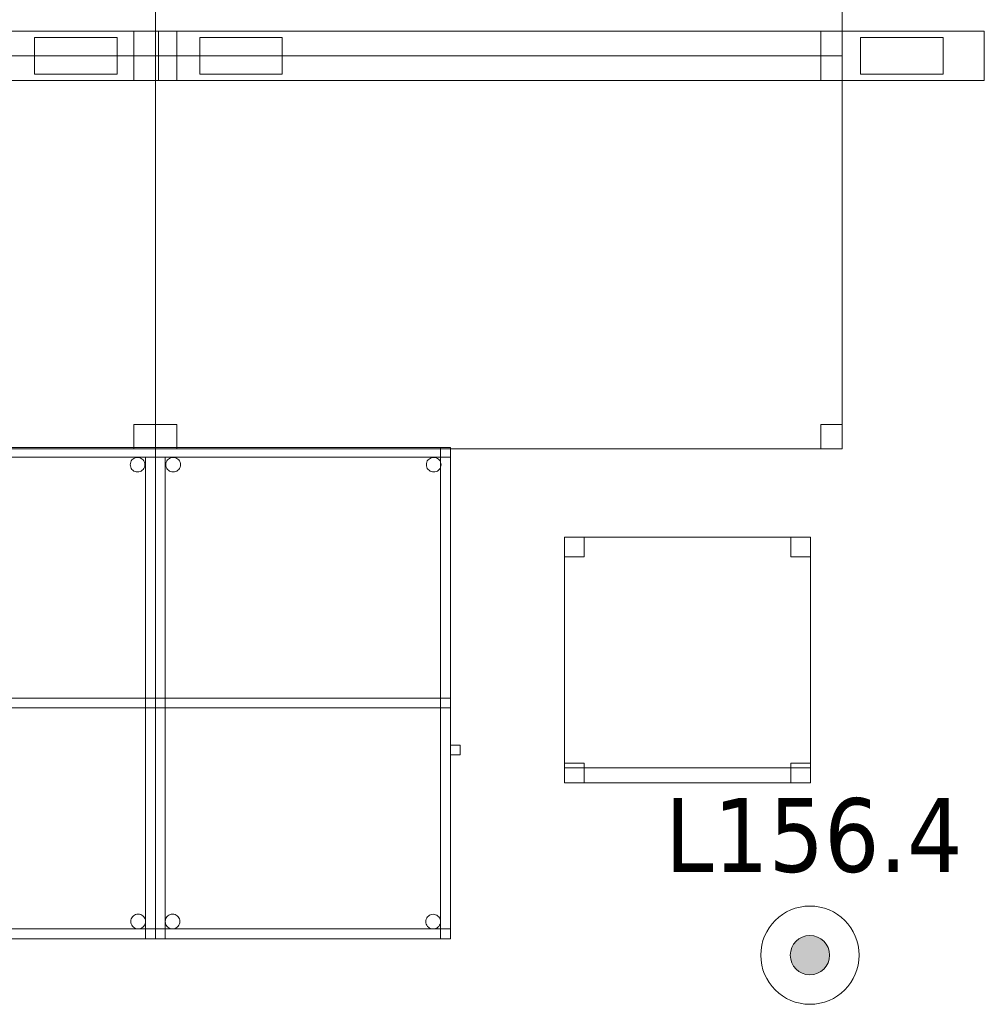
# Model space of a CAD drawing. Header units: metres. Extents: x 391.1 to 427.5, y 12.7 to 28.4.
# Tile 148 of 151: x 423.5 to 425.4, y 23.5 to 25.5. Entities that reach past the tile are written whole.
import ezdxf

# ---------------------------------------------------------------- set-up
doc = ezdxf.new("R2010")
doc.units = ezdxf.units.M
for name, color, linetype, lineweight in [('02_MOBILIARIO', 7, 'Continuous', 18), ('A-DETL-____-MBND', 7, 'Continuous', 18), ('A-DETL-GENF-OTLN', 7, 'Continuous', 18), ('E-LITE-EQPM-IDEN', 7, 'Continuous', 30)]:
    doc.layers.add(name, color=color, linetype=linetype, lineweight=lineweight)
doc.styles.add('Tahoma_4', font='tahoma.ttf', dxfattribs={"height": 0.15})

# ---------------------------------------------------------------- blocks, each defined once
blk = doc.blocks.new('Family - Taula 100X60_P1-154776-04_ENLLUMENAT_P1')
at = {"layer": 'A-DETL-____-MBND', "color": 253, "true_color": 0xaaaaaa}
for p, q in [((0.6, 1), (0, 1)), ((0, 1), (0.6, 1)), ((0, 1), (0, 0)), ((0, 0), (0, 1)), ((0.6, 1), (0, 1)), ((0, 1), (0.6, 1)), ((0, 1), (0, 0)), ((0, 0), (0, 1)), ((0, 1), (0.58, 1)), ((0, 0), (0, 1)), ((0.58, 1), (0, 1)), ((0, 1), (0, 0)), ((0, 0.98), (0, 1)), ((0, 1), (0, 0.98)), ((0, 1), (0.6, 1)), ((0.6, 1), (0, 1)), ((0.58, 1), (0.58, 0)), ((0.58, 0), (0.58, 1)), ((0.6, 0), (0.6, 1)), ((0.6, 1), (0.6, 0)), ((0.6, 0), (0.6, 1)), ((0.6, 1), (0.6, 0)), ((0.6, 1), (0.6, 0.98)), ((0.6, 1), (0.6, 0.98)), ((0.6, 0.98), (0, 0.98)), ((0, 0.98), (0.6, 0.98)), ((0, 0.98), (0.02, 0.98)), ((0.02, 0.98), (0, 0.98)), ((0, 0), (0, 0.98)), ((0, 0.98), (0, 0)), ((0.02, 0.98), (0.02, 0)), ((0.02, 0), (0.02, 0.98)), ((0.0212, 0.965), (0.0215, 0.9676)), ((0.0215, 0.9676), (0.0212, 0.965)), ((0.0215, 0.9624), (0.0212, 0.965)), ((0.0212, 0.965), (0.0215, 0.9624)), ((0.0215, 0.9676), (0.0221, 0.9701)), ((0.0221, 0.9701), (0.0215, 0.9676)), ((0.0221, 0.9599), (0.0215, 0.9624)), ((0.0215, 0.9624), (0.0221, 0.9599)), ((0.0221, 0.9701), (0.0232, 0.9725)), ((0.0232, 0.9725), (0.0221, 0.9701)), ((0.0232, 0.9725), (0.0247, 0.9746)), ((0.0247, 0.9746), (0.0232, 0.9725)), ((0.0247, 0.9746), (0.0266, 0.9764)), ((0.0266, 0.9764), (0.0247, 0.9746)), ((0.0266, 0.9764), (0.0287, 0.9779)), ((0.0287, 0.9779), (0.0266, 0.9764)), ((0.0287, 0.9779), (0.0311, 0.979)), ((0.0311, 0.979), (0.0287, 0.9779)), ((0.0311, 0.979), (0.0336, 0.9797)), ((0.0336, 0.9797), (0.0311, 0.979)), ((0.0336, 0.9797), (0.0362, 0.9799)), ((0.0362, 0.9799), (0.0336, 0.9797)), ((0.0362, 0.9799), (0.0388, 0.9797)), ((0.0388, 0.9797), (0.0362, 0.9799)), ((0.0388, 0.9797), (0.0413, 0.979)), ((0.0413, 0.979), (0.0388, 0.9797)), ((0.0413, 0.979), (0.0436, 0.9779)), ((0.0436, 0.9779), (0.0413, 0.979)), ((0.0436, 0.9779), (0.0458, 0.9764)), ((0.0458, 0.9764), (0.0436, 0.9779)), ((0.0458, 0.9764), (0.0476, 0.9746)), ((0.0476, 0.9746), (0.0458, 0.9764)), ((0.0476, 0.9746), (0.0491, 0.9725)), ((0.0491, 0.9725), (0.0476, 0.9746)), ((0.0491, 0.9725), (0.0502, 0.9701)), ((0.0502, 0.9701), (0.0491, 0.9725)), ((0.0502, 0.9701), (0.0509, 0.9676)), ((0.0509, 0.9676), (0.0502, 0.9701)), ((0.0509, 0.9624), (0.0502, 0.9599)), ((0.0502, 0.9599), (0.0509, 0.9624)), ((0.0509, 0.9676), (0.0511, 0.965)), ((0.0511, 0.965), (0.0509, 0.9676)), ((0.0511, 0.965), (0.0509, 0.9624)), ((0.0509, 0.9624), (0.0511, 0.965)), ((0.5512, 0.965), (0.5515, 0.9676)), ((0.5515, 0.9676), (0.5512, 0.965)), ((0.5515, 0.9624), (0.5512, 0.965)), ((0.5512, 0.965), (0.5515, 0.9624)), ((0.5515, 0.9676), (0.5521, 0.9701)), ((0.5521, 0.9701), (0.5515, 0.9676)), ((0.5521, 0.9599), (0.5515, 0.9624)), ((0.5515, 0.9624), (0.5521, 0.9599)), ((0.5521, 0.9701), (0.5532, 0.9725)), ((0.5532, 0.9725), (0.5521, 0.9701)), ((0.5532, 0.9725), (0.5547, 0.9746)), ((0.5547, 0.9746), (0.5532, 0.9725)), ((0.5547, 0.9746), (0.5566, 0.9764)), ((0.5566, 0.9764), (0.5547, 0.9746)), ((0.5566, 0.9764), (0.5587, 0.9779)), ((0.5587, 0.9779), (0.5566, 0.9764)), ((0.5587, 0.9779), (0.5611, 0.979)), ((0.5611, 0.979), (0.5587, 0.9779)), ((0.5611, 0.979), (0.5636, 0.9797)), ((0.5636, 0.9797), (0.5611, 0.979)), ((0.5636, 0.9797), (0.5662, 0.9799)), ((0.5662, 0.9799), (0.5636, 0.9797)), ((0.5662, 0.9799), (0.5688, 0.9797)), ((0.5688, 0.9797), (0.5662, 0.9799)), ((0.5688, 0.9797), (0.5713, 0.979)), ((0.5713, 0.979), (0.5688, 0.9797)), ((0.5713, 0.979), (0.5736, 0.9779)), ((0.5736, 0.9779), (0.5713, 0.979)), ((0.5736, 0.9779), (0.5758, 0.9764)), ((0.5758, 0.9764), (0.5736, 0.9779)), ((0.5758, 0.9764), (0.5776, 0.9746)), ((0.5776, 0.9746), (0.5758, 0.9764)), ((0.5776, 0.9746), (0.5791, 0.9725)), ((0.5791, 0.9725), (0.5776, 0.9746)), ((0.5791, 0.9725), (0.5802, 0.9701)), ((0.5802, 0.9701), (0.5791, 0.9725)), ((0.5802, 0.9701), (0.5809, 0.9676)), ((0.5809, 0.9676), (0.5802, 0.9701)), ((0.5809, 0.9624), (0.5802, 0.9599)), ((0.5802, 0.9599), (0.5809, 0.9624)), ((0.5809, 0.9676), (0.5811, 0.965)), ((0.5811, 0.965), (0.5809, 0.9676)), ((0.5811, 0.965), (0.5809, 0.9624)), ((0.5809, 0.9624), (0.5811, 0.965)), ((0.0232, 0.9575), (0.0221, 0.9599)), ((0.0221, 0.9599), (0.0232, 0.9575)), ((0.0247, 0.9554), (0.0232, 0.9575)), ((0.0232, 0.9575), (0.0247, 0.9554)), ((0.0266, 0.9536), (0.0247, 0.9554)), ((0.0247, 0.9554), (0.0266, 0.9536)), ((0.0287, 0.9521), (0.0266, 0.9536)), ((0.0266, 0.9536), (0.0287, 0.9521)), ((0.0311, 0.951), (0.0287, 0.9521)), ((0.0287, 0.9521), (0.0311, 0.951)), ((0.0336, 0.9503), (0.0311, 0.951)), ((0.0311, 0.951), (0.0336, 0.9503)), ((0.0362, 0.9501), (0.0336, 0.9503)), ((0.0336, 0.9503), (0.0362, 0.9501)), ((0.0388, 0.9503), (0.0362, 0.9501)), ((0.0362, 0.9501), (0.0388, 0.9503)), ((0.0413, 0.951), (0.0388, 0.9503)), ((0.0388, 0.9503), (0.0413, 0.951)), ((0.0436, 0.9521), (0.0413, 0.951)), ((0.0413, 0.951), (0.0436, 0.9521)), ((0.0458, 0.9536), (0.0436, 0.9521)), ((0.0436, 0.9521), (0.0458, 0.9536)), ((0.0476, 0.9554), (0.0458, 0.9536)), ((0.0458, 0.9536), (0.0476, 0.9554)), ((0.0491, 0.9575), (0.0476, 0.9554)), ((0.0476, 0.9554), (0.0491, 0.9575)), ((0.0502, 0.9599), (0.0491, 0.9575)), ((0.0491, 0.9575), (0.0502, 0.9599)), ((0.5532, 0.9575), (0.5521, 0.9599)), ((0.5521, 0.9599), (0.5532, 0.9575)), ((0.5547, 0.9554), (0.5532, 0.9575)), ((0.5532, 0.9575), (0.5547, 0.9554)), ((0.5566, 0.9536), (0.5547, 0.9554)), ((0.5547, 0.9554), (0.5566, 0.9536)), ((0.5587, 0.9521), (0.5566, 0.9536)), ((0.5566, 0.9536), (0.5587, 0.9521)), ((0.5611, 0.951), (0.5587, 0.9521)), ((0.5587, 0.9521), (0.5611, 0.951)), ((0.5636, 0.9503), (0.5611, 0.951)), ((0.5611, 0.951), (0.5636, 0.9503)), ((0.5662, 0.9501), (0.5636, 0.9503)), ((0.5636, 0.9503), (0.5662, 0.9501)), ((0.5688, 0.9503), (0.5662, 0.9501)), ((0.5662, 0.9501), (0.5688, 0.9503)), ((0.5713, 0.951), (0.5688, 0.9503)), ((0.5688, 0.9503), (0.5713, 0.951)), ((0.5736, 0.9521), (0.5713, 0.951)), ((0.5713, 0.951), (0.5736, 0.9521)), ((0.5758, 0.9536), (0.5736, 0.9521)), ((0.5736, 0.9521), (0.5758, 0.9536)), ((0.5776, 0.9554), (0.5758, 0.9536)), ((0.5758, 0.9536), (0.5776, 0.9554)), ((0.5791, 0.9575), (0.5776, 0.9554)), ((0.5776, 0.9554), (0.5791, 0.9575)), ((0.5802, 0.9599), (0.5791, 0.9575)), ((0.5791, 0.9575), (0.5802, 0.9599)), ((0, 0.47), (0, 0.49)), ((0, 0.49), (0, 0.47)), ((0, 0.49), (0.6, 0.49)), ((0.6, 0.49), (0, 0.49)), ((0, 0.47), (0, 0.49)), ((0, 0.49), (0, 0.47)), ((0, 0.49), (0.58, 0.49)), ((0.58, 0.49), (0, 0.49)), ((0.58, 0.49), (0.6, 0.49)), ((0.6, 0.49), (0.58, 0.49)), ((0.58, 0), (0.58, 0.49)), ((0.58, 0.49), (0.58, 0)), ((0.58, 0.49), (0.58, 0.47)), ((0.58, 0.49), (0.58, 0.47)), ((0.6, 0.49), (0.6, 0)), ((0.6, 0), (0.6, 0.49)), ((0.6, 0.49), (0.6, 0.47)), ((0.6, 0.49), (0.6, 0.47)), ((0.6, 0.47), (0, 0.47)), ((0, 0.47), (0.6, 0.47)), ((0.58, 0.47), (0, 0.47)), ((0, 0.47), (0.58, 0.47)), ((0.6, 0.3744), (0.6, 0.3944)), ((0.6, 0.3944), (0.62, 0.3944)), ((0.62, 0.3944), (0.6, 0.3944)), ((0.6, 0.3944), (0.6, 0.3744)), ((0.62, 0.3944), (0.62, 0.3744)), ((0.62, 0.3744), (0.62, 0.3944)), ((0.62, 0.3744), (0.6, 0.3744)), ((0.6, 0.3744), (0.62, 0.3744)), ((0.0203, 0.0379), (0.0209, 0.0404)), ((0.0209, 0.0404), (0.0203, 0.0379)), ((0.0209, 0.0404), (0.022, 0.0428)), ((0.022, 0.0428), (0.0209, 0.0404)), ((0.022, 0.0428), (0.0235, 0.0449)), ((0.0235, 0.0449), (0.022, 0.0428)), ((0.0235, 0.0449), (0.0254, 0.0467)), ((0.0254, 0.0467), (0.0235, 0.0449)), ((0.0254, 0.0467), (0.0275, 0.0482)), ((0.0275, 0.0482), (0.0254, 0.0467)), ((0.0275, 0.0482), (0.0299, 0.0493)), ((0.0299, 0.0493), (0.0275, 0.0482)), ((0.0299, 0.0493), (0.0324, 0.05)), ((0.0324, 0.05), (0.0299, 0.0493)), ((0.0324, 0.05), (0.035, 0.0502)), ((0.035, 0.0502), (0.0324, 0.05)), ((0.035, 0.0502), (0.0376, 0.05)), ((0.0376, 0.05), (0.035, 0.0502)), ((0.0376, 0.05), (0.0401, 0.0493)), ((0.0401, 0.0493), (0.0376, 0.05)), ((0.0401, 0.0493), (0.0424, 0.0482)), ((0.0424, 0.0482), (0.0401, 0.0493)), ((0.0424, 0.0482), (0.0446, 0.0467)), ((0.0446, 0.0467), (0.0424, 0.0482)), ((0.0446, 0.0467), (0.0464, 0.0449)), ((0.0464, 0.0449), (0.0446, 0.0467)), ((0.0464, 0.0449), (0.0479, 0.0428)), ((0.0479, 0.0428), (0.0464, 0.0449)), ((0.0479, 0.0428), (0.049, 0.0404)), ((0.049, 0.0404), (0.0479, 0.0428)), ((0.049, 0.0404), (0.0497, 0.0379)), ((0.0497, 0.0379), (0.049, 0.0404)), ((0.551, 0.0401), (0.5521, 0.0424)), ((0.5521, 0.0424), (0.551, 0.0401)), ((0.5521, 0.0424), (0.5536, 0.0446)), ((0.5536, 0.0446), (0.5521, 0.0424)), ((0.5536, 0.0446), (0.5554, 0.0464)), ((0.5554, 0.0464), (0.5536, 0.0446)), ((0.5554, 0.0464), (0.5575, 0.0479)), ((0.5575, 0.0479), (0.5554, 0.0464)), ((0.5575, 0.0479), (0.5599, 0.049)), ((0.5599, 0.049), (0.5575, 0.0479)), ((0.5599, 0.049), (0.5624, 0.0497)), ((0.5624, 0.0497), (0.5599, 0.049)), ((0.5624, 0.0497), (0.565, 0.0499)), ((0.565, 0.0499), (0.5624, 0.0497)), ((0.565, 0.0499), (0.5676, 0.0497)), ((0.5676, 0.0497), (0.565, 0.0499)), ((0.5676, 0.0497), (0.5701, 0.049)), ((0.5701, 0.049), (0.5676, 0.0497)), ((0.5701, 0.049), (0.5725, 0.0479)), ((0.5725, 0.0479), (0.5701, 0.049)), ((0.5725, 0.0479), (0.5746, 0.0464)), ((0.5746, 0.0464), (0.5725, 0.0479)), ((0.5746, 0.0464), (0.5764, 0.0446)), ((0.5764, 0.0446), (0.5746, 0.0464)), ((0.5764, 0.0446), (0.5779, 0.0424)), ((0.5779, 0.0424), (0.5764, 0.0446)), ((0.5779, 0.0424), (0.579, 0.0401)), ((0.579, 0.0401), (0.5779, 0.0424)), ((0.02, 0.0353), (0.0203, 0.0379)), ((0.0203, 0.0379), (0.02, 0.0353)), ((0.0203, 0.0327), (0.02, 0.0353)), ((0.02, 0.0353), (0.0203, 0.0327)), ((0.0209, 0.0302), (0.0203, 0.0327)), ((0.0203, 0.0327), (0.0209, 0.0302)), ((0.022, 0.0278), (0.0209, 0.0302)), ((0.0209, 0.0302), (0.022, 0.0278)), ((0.0235, 0.0257), (0.022, 0.0278)), ((0.022, 0.0278), (0.0235, 0.0257)), ((0.0254, 0.0238), (0.0235, 0.0257)), ((0.0235, 0.0257), (0.0254, 0.0238)), ((0.0275, 0.0224), (0.0254, 0.0238)), ((0.0254, 0.0238), (0.0275, 0.0224)), ((0.0299, 0.0213), (0.0275, 0.0224)), ((0.0275, 0.0224), (0.0299, 0.0213)), ((0.0324, 0.0206), (0.0299, 0.0213)), ((0.0299, 0.0213), (0.0324, 0.0206)), ((0.035, 0.0204), (0.0324, 0.0206)), ((0.0324, 0.0206), (0.035, 0.0204)), ((0.0376, 0.0206), (0.035, 0.0204)), ((0.035, 0.0204), (0.0376, 0.0206)), ((0.0401, 0.0213), (0.0376, 0.0206)), ((0.0376, 0.0206), (0.0401, 0.0213)), ((0.0424, 0.0224), (0.0401, 0.0213)), ((0.0401, 0.0213), (0.0424, 0.0224)), ((0.0446, 0.0238), (0.0424, 0.0224)), ((0.0424, 0.0224), (0.0446, 0.0238)), ((0.0464, 0.0257), (0.0446, 0.0238)), ((0.0446, 0.0238), (0.0464, 0.0257)), ((0.0479, 0.0278), (0.0464, 0.0257)), ((0.0464, 0.0257), (0.0479, 0.0278)), ((0.049, 0.0302), (0.0479, 0.0278)), ((0.0479, 0.0278), (0.049, 0.0302)), ((0.0497, 0.0327), (0.049, 0.0302)), ((0.049, 0.0302), (0.0497, 0.0327)), ((0.0497, 0.0379), (0.0499, 0.0353)), ((0.0499, 0.0353), (0.0497, 0.0379)), ((0.0499, 0.0353), (0.0497, 0.0327)), ((0.0497, 0.0327), (0.0499, 0.0353)), ((0.5501, 0.035), (0.5503, 0.0375)), ((0.5503, 0.0375), (0.5501, 0.035)), ((0.5503, 0.0324), (0.5501, 0.035)), ((0.5501, 0.035), (0.5503, 0.0324)), ((0.5503, 0.0375), (0.551, 0.0401)), ((0.551, 0.0401), (0.5503, 0.0375)), ((0.551, 0.0298), (0.5503, 0.0324)), ((0.5503, 0.0324), (0.551, 0.0298)), ((0.5521, 0.0275), (0.551, 0.0298)), ((0.551, 0.0298), (0.5521, 0.0275)), ((0.5536, 0.0254), (0.5521, 0.0275)), ((0.5521, 0.0275), (0.5536, 0.0254)), ((0.5554, 0.0235), (0.5536, 0.0254)), ((0.5536, 0.0254), (0.5554, 0.0235)), ((0.5575, 0.022), (0.5554, 0.0235)), ((0.5554, 0.0235), (0.5575, 0.022)), ((0.5599, 0.0209), (0.5575, 0.022)), ((0.5575, 0.022), (0.5599, 0.0209)), ((0.5624, 0.0202), (0.5599, 0.0209)), ((0.5599, 0.0209), (0.5624, 0.0202)), ((0.565, 0.02), (0.5624, 0.0202)), ((0.5624, 0.0202), (0.565, 0.02)), ((0.5676, 0.0202), (0.565, 0.02)), ((0.565, 0.02), (0.5676, 0.0202)), ((0.5701, 0.0209), (0.5676, 0.0202)), ((0.5676, 0.0202), (0.5701, 0.0209)), ((0.5725, 0.022), (0.5701, 0.0209)), ((0.5701, 0.0209), (0.5725, 0.022)), ((0.5746, 0.0235), (0.5725, 0.022)), ((0.5725, 0.022), (0.5746, 0.0235)), ((0.5764, 0.0254), (0.5746, 0.0235)), ((0.5746, 0.0235), (0.5764, 0.0254)), ((0.5779, 0.0275), (0.5764, 0.0254)), ((0.5764, 0.0254), (0.5779, 0.0275)), ((0.579, 0.0298), (0.5779, 0.0275)), ((0.5779, 0.0275), (0.579, 0.0298)), ((0.579, 0.0401), (0.5797, 0.0375)), ((0.5797, 0.0375), (0.579, 0.0401)), ((0.5797, 0.0324), (0.579, 0.0298)), ((0.579, 0.0298), (0.5797, 0.0324)), ((0.5797, 0.0375), (0.5799, 0.035)), ((0.5799, 0.035), (0.5797, 0.0375)), ((0.5799, 0.035), (0.5797, 0.0324)), ((0.5797, 0.0324), (0.5799, 0.035)), ((0, 0), (0, 0.02)), ((0, 0.02), (0, 0)), ((0, 0.02), (0.6, 0.02)), ((0.6, 0.02), (0, 0.02)), ((0, 0), (0.6, 0)), ((0.6, 0), (0, 0)), ((0.6, 0), (0, 0)), ((0, 0), (0.6, 0)), ((0, 0), (0.6, 0)), ((0.6, 0), (0, 0)), ((0.58, 0), (0, 0)), ((0, 0), (0.58, 0)), ((0.02, 0), (0, 0)), ((0.02, 0), (0, 0)), ((0.6, 0), (0.58, 0)), ((0.6, 0), (0.58, 0)), ((0.6, 0.02), (0.6, 0)), ((0.6, 0.02), (0.6, 0))]:
    blk.add_line(p, q, dxfattribs=at)
blk = doc.blocks.new('Family - Cadira d_Oficina_P1-154817-04_ENLLUMENAT_P1')
at = {"layer": 'A-DETL-____-MBND', "color": 253, "true_color": 0xaaaaaa}
for p, q in [((0, 0.5), (0.5, 0.5)), ((0, 0), (0, 0.5)), ((0.5, 0.5), (0, 0.5)), ((0, 0.5), (0, 0)), ((0, 0.46), (0, 0.5)), ((0, 0.5), (0.04, 0.5)), ((0.04, 0.5), (0, 0.5)), ((0, 0.5), (0, 0.46)), ((0.04, 0.5), (0.04, 0.46)), ((0.04, 0.46), (0.04, 0.5)), ((0.46, 0.46), (0.46, 0.5)), ((0.46, 0.5), (0.5, 0.5)), ((0.5, 0.5), (0.46, 0.5)), ((0.46, 0.5), (0.46, 0.46)), ((0.5, 0.5), (0.5, 0)), ((0.5, 0), (0.5, 0.5)), ((0.5, 0.5), (0.5, 0.46)), ((0.5, 0.46), (0.5, 0.5)), ((0.04, 0.46), (0, 0.46)), ((0, 0.46), (0.04, 0.46)), ((0.5, 0.46), (0.46, 0.46)), ((0.46, 0.46), (0.5, 0.46)), ((0, 0), (0, 0.04)), ((0, 0.04), (0.04, 0.04)), ((0.04, 0.04), (0, 0.04)), ((0, 0.04), (0, 0)), ((0, 0), (0, 0.03)), ((0, 0.03), (0.5, 0.03)), ((0.5, 0.03), (0, 0.03)), ((0, 0.03), (0, 0)), ((0.04, 0.04), (0.04, 0)), ((0.04, 0), (0.04, 0.04)), ((0.46, 0), (0.46, 0.04)), ((0.46, 0.04), (0.5, 0.04)), ((0.5, 0.04), (0.46, 0.04)), ((0.46, 0.04), (0.46, 0)), ((0.5, 0.04), (0.5, 0)), ((0.5, 0), (0.5, 0.04)), ((0.5, 0.03), (0.5, 0)), ((0.5, 0), (0.5, 0.03)), ((0.5, 0), (0, 0)), ((0, 0), (0.5, 0)), ((0.5, 0), (0, 0)), ((0, 0), (0.5, 0)), ((0.04, 0), (0, 0)), ((0, 0), (0.04, 0)), ((0.5, 0), (0.46, 0)), ((0.46, 0), (0.5, 0))]:
    blk.add_line(p, q, dxfattribs=at)
blk = doc.blocks.new('Family - Taula 140X80_P1-155039-04_ENLLUMENAT_P1')
at = {"layer": 'A-DETL-____-MBND', "color": 253, "true_color": 0xaaaaaa}
for p, q in [((0, 0.7501), (0, 0.8001)), ((0, 0.8001), (0.0437, 0.8001)), ((0, 0.8001), (0, 0.7501)), ((0.0437, 0.8001), (0, 0.8001)), ((0, 0), (0, 0.8001)), ((0, 0.8001), (1.3973, 0.8001)), ((0, 0.8001), (0, 0)), ((1.3973, 0.8001), (0, 0.8001)), ((0.0437, 0.8001), (0.0437, 0.7501)), ((0.0437, 0.7501), (0.0437, 0.8001)), ((1.3536, 0.7501), (1.3536, 0.8001)), ((1.3536, 0.8001), (1.3973, 0.8001)), ((1.3536, 0.8001), (1.3536, 0.7501)), ((1.3973, 0.8001), (1.3536, 0.8001)), ((1.3973, 0.8001), (1.3973, 0)), ((1.3973, 0), (1.3973, 0.8001)), ((1.3973, 0.8001), (1.3973, 0.7501)), ((1.3973, 0.7501), (1.3973, 0.8001)), ((0.0437, 0.7501), (0, 0.7501)), ((0, 0.7501), (0.0437, 0.7501)), ((1.3973, 0.7501), (1.3536, 0.7501)), ((1.3536, 0.7501), (1.3973, 0.7501)), ((0, 0), (0, 0.05)), ((0, 0.05), (0.0437, 0.05)), ((0, 0.05), (0, 0)), ((0.0437, 0.05), (0, 0.05)), ((0.0437, 0.05), (0.0437, 0)), ((0.0437, 0), (0.0437, 0.05)), ((1.3536, 0), (1.3536, 0.05)), ((1.3536, 0.05), (1.3973, 0.05)), ((1.3536, 0.05), (1.3536, 0)), ((1.3973, 0.05), (1.3536, 0.05)), ((1.3973, 0.05), (1.3973, 0)), ((1.3973, 0), (1.3973, 0.05)), ((1.3973, 0), (0, 0)), ((0, 0), (1.3973, 0)), ((0.0437, 0), (0, 0)), ((0, 0), (0.0437, 0)), ((1.3536, 0), (1.3973, 0)), ((1.3973, 0), (1.3536, 0))]:
    blk.add_line(p, q, dxfattribs=at)
blk = doc.blocks.new('Family - Taula 140X80_P1-155150-04_ENLLUMENAT_P1')
at = {"layer": 'A-DETL-____-MBND', "color": 253, "true_color": 0xaaaaaa}
for p, q in [((0, 0.8001), (1.3973, 0.8001)), ((0, 0), (0, 0.8001)), ((1.3973, 0.8001), (0, 0.8001)), ((0, 0.8001), (0, 0)), ((0, 0.8001), (0.0437, 0.8001)), ((0, 0.7501), (0, 0.8001)), ((0.0437, 0.8001), (0, 0.8001)), ((0, 0.8001), (0, 0.7501)), ((0.0437, 0.8001), (0.0437, 0.7501)), ((0.0437, 0.7501), (0.0437, 0.8001)), ((1.3536, 0.8001), (1.3973, 0.8001)), ((1.3536, 0.7501), (1.3536, 0.8001)), ((1.3973, 0.8001), (1.3536, 0.8001)), ((1.3536, 0.8001), (1.3536, 0.7501)), ((1.3973, 0.8001), (1.3973, 0)), ((1.3973, 0), (1.3973, 0.8001)), ((1.3973, 0.8001), (1.3973, 0.7501)), ((1.3973, 0.7501), (1.3973, 0.8001)), ((0.0437, 0.7501), (0, 0.7501)), ((0, 0.7501), (0.0437, 0.7501)), ((1.3973, 0.7501), (1.3536, 0.7501)), ((1.3536, 0.7501), (1.3973, 0.7501)), ((0, 0.05), (0.0437, 0.05)), ((0, 0), (0, 0.05)), ((0.0437, 0.05), (0, 0.05)), ((0, 0.05), (0, 0)), ((0.0437, 0.05), (0.0437, 0)), ((0.0437, 0), (0.0437, 0.05)), ((1.3536, 0.05), (1.3973, 0.05)), ((1.3536, 0), (1.3536, 0.05)), ((1.3973, 0.05), (1.3536, 0.05)), ((1.3536, 0.05), (1.3536, 0)), ((1.3973, 0.05), (1.3973, 0)), ((1.3973, 0), (1.3973, 0.05)), ((0, 0), (1.3973, 0)), ((0.0437, 0), (0, 0)), ((0, 0), (0.0437, 0)), ((1.3973, 0), (1.3536, 0)), ((1.3536, 0), (1.3973, 0)), ((1.3973, 0), (0, 0))]:
    blk.add_line(p, q, dxfattribs=at)
blk = doc.blocks.new('Family - Taula 140X80_P1-155166-04_ENLLUMENAT_P1')
at = {"layer": 'A-DETL-____-MBND', "color": 253, "true_color": 0xaaaaaa}
for p, q in [((0, 0.7501), (0, 0.8001)), ((0, 0.8001), (0.0437, 0.8001)), ((0.0437, 0.8001), (0, 0.8001)), ((0, 0.8001), (0, 0.7501)), ((0, 0), (0, 0.8001)), ((0, 0.8001), (1.3973, 0.8001)), ((1.3973, 0.8001), (0, 0.8001)), ((0, 0.8001), (0, 0)), ((0.0437, 0.8001), (0.0437, 0.7501)), ((0.0437, 0.7501), (0.0437, 0.8001)), ((1.3536, 0.7501), (1.3536, 0.8001)), ((1.3536, 0.8001), (1.3973, 0.8001)), ((1.3973, 0.8001), (1.3536, 0.8001)), ((1.3536, 0.8001), (1.3536, 0.7501)), ((1.3973, 0.8001), (1.3973, 0)), ((1.3973, 0), (1.3973, 0.8001)), ((1.3973, 0.8001), (1.3973, 0.7501)), ((1.3973, 0.7501), (1.3973, 0.8001)), ((0.0437, 0.7501), (0, 0.7501)), ((0, 0.7501), (0.0437, 0.7501)), ((1.3973, 0.7501), (1.3536, 0.7501)), ((1.3536, 0.7501), (1.3973, 0.7501)), ((0, 0), (0, 0.05)), ((0, 0.05), (0.0437, 0.05)), ((0.0437, 0.05), (0, 0.05)), ((0, 0.05), (0, 0)), ((0.0437, 0.05), (0.0437, 0)), ((0.0437, 0), (0.0437, 0.05)), ((1.3536, 0), (1.3536, 0.05)), ((1.3536, 0.05), (1.3973, 0.05)), ((1.3973, 0.05), (1.3536, 0.05)), ((1.3536, 0.05), (1.3536, 0)), ((1.3973, 0.05), (1.3973, 0)), ((1.3973, 0), (1.3973, 0.05)), ((0.0437, 0), (0, 0)), ((0, 0), (0.0437, 0)), ((1.3973, 0), (0, 0)), ((0, 0), (1.3973, 0)), ((1.3973, 0), (1.3536, 0)), ((1.3536, 0), (1.3973, 0))]:
    blk.add_line(p, q, dxfattribs=at)
blk = doc.blocks.new('Family - Taula 100X60_P1-155225-04_ENLLUMENAT_P1')
at = {"layer": 'A-DETL-____-MBND', "color": 253, "true_color": 0xaaaaaa}
for p, q in [((0.62, 1), (0.02, 1)), ((0.02, 1), (0.62, 1)), ((0.02, 1), (0.02, 0)), ((0.02, 0), (0.02, 1)), ((0.62, 1), (0.02, 1)), ((0.02, 1), (0.62, 1)), ((0.02, 1), (0.02, 0)), ((0.02, 0), (0.02, 1)), ((0.02, 0.98), (0.02, 1)), ((0.02, 1), (0.62, 1)), ((0.02, 0.98), (0.02, 1)), ((0.62, 1), (0.02, 1)), ((0.04, 0), (0.04, 1)), ((0.04, 1), (0.62, 1)), ((0.62, 1), (0.04, 1)), ((0.04, 1), (0.04, 0)), ((0.62, 0), (0.62, 1)), ((0.62, 1), (0.62, 0)), ((0.62, 0), (0.62, 1)), ((0.62, 1), (0.62, 0)), ((0.62, 1), (0.62, 0)), ((0.62, 0), (0.62, 1)), ((0.62, 1), (0.62, 0.98)), ((0.62, 0.98), (0.62, 1)), ((0.62, 0.98), (0.02, 0.98)), ((0.02, 0.98), (0.62, 0.98)), ((0.0389, 0.965), (0.0391, 0.9676)), ((0.0391, 0.9676), (0.0389, 0.965)), ((0.0391, 0.9624), (0.0389, 0.965)), ((0.0389, 0.965), (0.0391, 0.9624)), ((0.0391, 0.9676), (0.0398, 0.9701)), ((0.0398, 0.9701), (0.0391, 0.9676)), ((0.0398, 0.9599), (0.0391, 0.9624)), ((0.0391, 0.9624), (0.0398, 0.9599)), ((0.0398, 0.9701), (0.0409, 0.9725)), ((0.0409, 0.9725), (0.0398, 0.9701)), ((0.0409, 0.9725), (0.0424, 0.9746)), ((0.0424, 0.9746), (0.0409, 0.9725)), ((0.0424, 0.9746), (0.0442, 0.9764)), ((0.0442, 0.9764), (0.0424, 0.9746)), ((0.0442, 0.9764), (0.0464, 0.9779)), ((0.0464, 0.9779), (0.0442, 0.9764)), ((0.0464, 0.9779), (0.0487, 0.979)), ((0.0487, 0.979), (0.0464, 0.9779)), ((0.0487, 0.979), (0.0512, 0.9797)), ((0.0512, 0.9797), (0.0487, 0.979)), ((0.0512, 0.9797), (0.0538, 0.9799)), ((0.0538, 0.9799), (0.0512, 0.9797)), ((0.0538, 0.9799), (0.0564, 0.9797)), ((0.0564, 0.9797), (0.0538, 0.9799)), ((0.0564, 0.9797), (0.0589, 0.979)), ((0.0589, 0.979), (0.0564, 0.9797)), ((0.0589, 0.979), (0.0613, 0.9779)), ((0.0613, 0.9779), (0.0589, 0.979)), ((0.0613, 0.9779), (0.0634, 0.9764)), ((0.0634, 0.9764), (0.0613, 0.9779)), ((0.0634, 0.9764), (0.0653, 0.9746)), ((0.0653, 0.9746), (0.0634, 0.9764)), ((0.0653, 0.9746), (0.0668, 0.9725)), ((0.0668, 0.9725), (0.0653, 0.9746)), ((0.0668, 0.9725), (0.0679, 0.9701)), ((0.0679, 0.9701), (0.0668, 0.9725)), ((0.0679, 0.9701), (0.0685, 0.9676)), ((0.0685, 0.9676), (0.0679, 0.9701)), ((0.0685, 0.9624), (0.0679, 0.9599)), ((0.0679, 0.9599), (0.0685, 0.9624)), ((0.0685, 0.9676), (0.0688, 0.965)), ((0.0688, 0.965), (0.0685, 0.9676)), ((0.0688, 0.965), (0.0685, 0.9624)), ((0.0685, 0.9624), (0.0688, 0.965)), ((0.5689, 0.965), (0.5691, 0.9676)), ((0.5691, 0.9676), (0.5689, 0.965)), ((0.5691, 0.9624), (0.5689, 0.965)), ((0.5689, 0.965), (0.5691, 0.9624)), ((0.5691, 0.9676), (0.5698, 0.9701)), ((0.5698, 0.9701), (0.5691, 0.9676)), ((0.5698, 0.9599), (0.5691, 0.9624)), ((0.5691, 0.9624), (0.5698, 0.9599)), ((0.5698, 0.9701), (0.5709, 0.9725)), ((0.5709, 0.9725), (0.5698, 0.9701)), ((0.5709, 0.9725), (0.5724, 0.9746)), ((0.5724, 0.9746), (0.5709, 0.9725)), ((0.5724, 0.9746), (0.5742, 0.9764)), ((0.5742, 0.9764), (0.5724, 0.9746)), ((0.5742, 0.9764), (0.5764, 0.9779)), ((0.5764, 0.9779), (0.5742, 0.9764)), ((0.5764, 0.9779), (0.5787, 0.979)), ((0.5787, 0.979), (0.5764, 0.9779)), ((0.5787, 0.979), (0.5812, 0.9797)), ((0.5812, 0.9797), (0.5787, 0.979)), ((0.5812, 0.9797), (0.5838, 0.9799)), ((0.5838, 0.9799), (0.5812, 0.9797)), ((0.5838, 0.9799), (0.5864, 0.9797)), ((0.5864, 0.9797), (0.5838, 0.9799)), ((0.5864, 0.9797), (0.5889, 0.979)), ((0.5889, 0.979), (0.5864, 0.9797)), ((0.5889, 0.979), (0.5913, 0.9779)), ((0.5913, 0.9779), (0.5889, 0.979)), ((0.5913, 0.9779), (0.5934, 0.9764)), ((0.5934, 0.9764), (0.5913, 0.9779)), ((0.5934, 0.9764), (0.5953, 0.9746)), ((0.5953, 0.9746), (0.5934, 0.9764)), ((0.5953, 0.9746), (0.5968, 0.9725)), ((0.5968, 0.9725), (0.5953, 0.9746)), ((0.5968, 0.9725), (0.5979, 0.9701)), ((0.5979, 0.9701), (0.5968, 0.9725)), ((0.5979, 0.9701), (0.5985, 0.9676)), ((0.5985, 0.9676), (0.5979, 0.9701)), ((0.5985, 0.9624), (0.5979, 0.9599)), ((0.5979, 0.9599), (0.5985, 0.9624)), ((0.5985, 0.9676), (0.5988, 0.965)), ((0.5988, 0.965), (0.5985, 0.9676)), ((0.5988, 0.965), (0.5985, 0.9624)), ((0.5985, 0.9624), (0.5988, 0.965)), ((0.6, 0.98), (0.62, 0.98)), ((0.62, 0.98), (0.6, 0.98)), ((0.6, 0), (0.6, 0.98)), ((0.6, 0.98), (0.6, 0)), ((0.62, 0.98), (0.62, 0)), ((0.62, 0), (0.62, 0.98)), ((0.0409, 0.9575), (0.0398, 0.9599)), ((0.0398, 0.9599), (0.0409, 0.9575)), ((0.0424, 0.9554), (0.0409, 0.9575)), ((0.0409, 0.9575), (0.0424, 0.9554)), ((0.0442, 0.9536), (0.0424, 0.9554)), ((0.0424, 0.9554), (0.0442, 0.9536)), ((0.0464, 0.9521), (0.0442, 0.9536)), ((0.0442, 0.9536), (0.0464, 0.9521)), ((0.0487, 0.951), (0.0464, 0.9521)), ((0.0464, 0.9521), (0.0487, 0.951)), ((0.0512, 0.9503), (0.0487, 0.951)), ((0.0487, 0.951), (0.0512, 0.9503)), ((0.0538, 0.9501), (0.0512, 0.9503)), ((0.0512, 0.9503), (0.0538, 0.9501)), ((0.0564, 0.9503), (0.0538, 0.9501)), ((0.0538, 0.9501), (0.0564, 0.9503)), ((0.0589, 0.951), (0.0564, 0.9503)), ((0.0564, 0.9503), (0.0589, 0.951)), ((0.0613, 0.9521), (0.0589, 0.951)), ((0.0589, 0.951), (0.0613, 0.9521)), ((0.0634, 0.9536), (0.0613, 0.9521)), ((0.0613, 0.9521), (0.0634, 0.9536)), ((0.0653, 0.9554), (0.0634, 0.9536)), ((0.0634, 0.9536), (0.0653, 0.9554)), ((0.0668, 0.9575), (0.0653, 0.9554)), ((0.0653, 0.9554), (0.0668, 0.9575)), ((0.0679, 0.9599), (0.0668, 0.9575)), ((0.0668, 0.9575), (0.0679, 0.9599)), ((0.5709, 0.9575), (0.5698, 0.9599)), ((0.5698, 0.9599), (0.5709, 0.9575)), ((0.5724, 0.9554), (0.5709, 0.9575)), ((0.5709, 0.9575), (0.5724, 0.9554)), ((0.5742, 0.9536), (0.5724, 0.9554)), ((0.5724, 0.9554), (0.5742, 0.9536)), ((0.5764, 0.9521), (0.5742, 0.9536)), ((0.5742, 0.9536), (0.5764, 0.9521)), ((0.5787, 0.951), (0.5764, 0.9521)), ((0.5764, 0.9521), (0.5787, 0.951)), ((0.5812, 0.9503), (0.5787, 0.951)), ((0.5787, 0.951), (0.5812, 0.9503)), ((0.5838, 0.9501), (0.5812, 0.9503)), ((0.5812, 0.9503), (0.5838, 0.9501)), ((0.5864, 0.9503), (0.5838, 0.9501)), ((0.5838, 0.9501), (0.5864, 0.9503)), ((0.5889, 0.951), (0.5864, 0.9503)), ((0.5864, 0.9503), (0.5889, 0.951)), ((0.5913, 0.9521), (0.5889, 0.951)), ((0.5889, 0.951), (0.5913, 0.9521)), ((0.5934, 0.9536), (0.5913, 0.9521)), ((0.5913, 0.9521), (0.5934, 0.9536)), ((0.5953, 0.9554), (0.5934, 0.9536)), ((0.5934, 0.9536), (0.5953, 0.9554)), ((0.5968, 0.9575), (0.5953, 0.9554)), ((0.5953, 0.9554), (0.5968, 0.9575)), ((0.5979, 0.9599), (0.5968, 0.9575)), ((0.5968, 0.9575), (0.5979, 0.9599)), ((0.02, 0.47), (0.02, 0.49)), ((0.02, 0.49), (0.62, 0.49)), ((0.02, 0.47), (0.02, 0.49)), ((0.62, 0.49), (0.02, 0.49)), ((0.02, 0.49), (0.04, 0.49)), ((0.04, 0.49), (0.02, 0.49)), ((0.02, 0), (0.02, 0.49)), ((0.02, 0.49), (0.02, 0)), ((0.04, 0.47), (0.04, 0.49)), ((0.04, 0.49), (0.62, 0.49)), ((0.04, 0.47), (0.04, 0.49)), ((0.62, 0.49), (0.04, 0.49)), ((0.04, 0.49), (0.04, 0)), ((0.04, 0), (0.04, 0.49)), ((0.62, 0.49), (0.62, 0.47)), ((0.62, 0.47), (0.62, 0.49)), ((0.62, 0.49), (0.62, 0.47)), ((0.62, 0.47), (0.62, 0.49)), ((0.62, 0.47), (0.02, 0.47)), ((0.02, 0.47), (0.62, 0.47)), ((0.62, 0.47), (0.04, 0.47)), ((0.04, 0.47), (0.62, 0.47)), ((0, 0.3744), (0, 0.3944)), ((0, 0.3944), (0.02, 0.3944)), ((0.02, 0.3944), (0, 0.3944)), ((0, 0.3944), (0, 0.3744)), ((0.02, 0.3944), (0.02, 0.3744)), ((0.02, 0.3744), (0.02, 0.3944)), ((0.02, 0.3744), (0, 0.3744)), ((0, 0.3744), (0.02, 0.3744)), ((0.041, 0.0401), (0.0421, 0.0424)), ((0.0421, 0.0424), (0.041, 0.0401)), ((0.0421, 0.0424), (0.0436, 0.0446)), ((0.0436, 0.0446), (0.0421, 0.0424)), ((0.0436, 0.0446), (0.0454, 0.0464)), ((0.0454, 0.0464), (0.0436, 0.0446)), ((0.0454, 0.0464), (0.0475, 0.0479)), ((0.0475, 0.0479), (0.0454, 0.0464)), ((0.0475, 0.0479), (0.0499, 0.049)), ((0.0499, 0.049), (0.0475, 0.0479)), ((0.0499, 0.049), (0.0524, 0.0497)), ((0.0524, 0.0497), (0.0499, 0.049)), ((0.0524, 0.0497), (0.055, 0.0499)), ((0.055, 0.0499), (0.0524, 0.0497)), ((0.055, 0.0499), (0.0576, 0.0497)), ((0.0576, 0.0497), (0.055, 0.0499)), ((0.0576, 0.0497), (0.0601, 0.049)), ((0.0601, 0.049), (0.0576, 0.0497)), ((0.0601, 0.049), (0.0625, 0.0479)), ((0.0625, 0.0479), (0.0601, 0.049)), ((0.0625, 0.0479), (0.0646, 0.0464)), ((0.0646, 0.0464), (0.0625, 0.0479)), ((0.0646, 0.0464), (0.0664, 0.0446)), ((0.0664, 0.0446), (0.0646, 0.0464)), ((0.0664, 0.0446), (0.0679, 0.0424)), ((0.0679, 0.0424), (0.0664, 0.0446)), ((0.0679, 0.0424), (0.069, 0.0401)), ((0.069, 0.0401), (0.0679, 0.0424)), ((0.5703, 0.0379), (0.571, 0.0404)), ((0.571, 0.0404), (0.5703, 0.0379)), ((0.571, 0.0404), (0.5721, 0.0428)), ((0.5721, 0.0428), (0.571, 0.0404)), ((0.5721, 0.0428), (0.5736, 0.0449)), ((0.5736, 0.0449), (0.5721, 0.0428)), ((0.5736, 0.0449), (0.5754, 0.0467)), ((0.5754, 0.0467), (0.5736, 0.0449)), ((0.5754, 0.0467), (0.5776, 0.0482)), ((0.5776, 0.0482), (0.5754, 0.0467)), ((0.5776, 0.0482), (0.5799, 0.0493)), ((0.5799, 0.0493), (0.5776, 0.0482)), ((0.5799, 0.0493), (0.5824, 0.05)), ((0.5824, 0.05), (0.5799, 0.0493)), ((0.5824, 0.05), (0.585, 0.0502)), ((0.585, 0.0502), (0.5824, 0.05)), ((0.585, 0.0502), (0.5876, 0.05)), ((0.5876, 0.05), (0.585, 0.0502)), ((0.5876, 0.05), (0.5901, 0.0493)), ((0.5901, 0.0493), (0.5876, 0.05)), ((0.5901, 0.0493), (0.5925, 0.0482)), ((0.5925, 0.0482), (0.5901, 0.0493)), ((0.5925, 0.0482), (0.5946, 0.0467)), ((0.5946, 0.0467), (0.5925, 0.0482)), ((0.5946, 0.0467), (0.5965, 0.0449)), ((0.5965, 0.0449), (0.5946, 0.0467)), ((0.5965, 0.0449), (0.598, 0.0428)), ((0.598, 0.0428), (0.5965, 0.0449)), ((0.598, 0.0428), (0.5991, 0.0404)), ((0.5991, 0.0404), (0.598, 0.0428)), ((0.5991, 0.0404), (0.5997, 0.0379)), ((0.5997, 0.0379), (0.5991, 0.0404)), ((0.0401, 0.035), (0.0403, 0.0375)), ((0.0403, 0.0375), (0.0401, 0.035)), ((0.0403, 0.0324), (0.0401, 0.035)), ((0.0401, 0.035), (0.0403, 0.0324)), ((0.0403, 0.0375), (0.041, 0.0401)), ((0.041, 0.0401), (0.0403, 0.0375)), ((0.041, 0.0298), (0.0403, 0.0324)), ((0.0403, 0.0324), (0.041, 0.0298)), ((0.0421, 0.0275), (0.041, 0.0298)), ((0.041, 0.0298), (0.0421, 0.0275)), ((0.0436, 0.0254), (0.0421, 0.0275)), ((0.0421, 0.0275), (0.0436, 0.0254)), ((0.0454, 0.0235), (0.0436, 0.0254)), ((0.0436, 0.0254), (0.0454, 0.0235)), ((0.0475, 0.022), (0.0454, 0.0235)), ((0.0454, 0.0235), (0.0475, 0.022)), ((0.0499, 0.0209), (0.0475, 0.022)), ((0.0475, 0.022), (0.0499, 0.0209)), ((0.0524, 0.0202), (0.0499, 0.0209)), ((0.0499, 0.0209), (0.0524, 0.0202)), ((0.055, 0.02), (0.0524, 0.0202)), ((0.0524, 0.0202), (0.055, 0.02)), ((0.0576, 0.0202), (0.055, 0.02)), ((0.055, 0.02), (0.0576, 0.0202)), ((0.0601, 0.0209), (0.0576, 0.0202)), ((0.0576, 0.0202), (0.0601, 0.0209)), ((0.0625, 0.022), (0.0601, 0.0209)), ((0.0601, 0.0209), (0.0625, 0.022)), ((0.0646, 0.0235), (0.0625, 0.022)), ((0.0625, 0.022), (0.0646, 0.0235)), ((0.0664, 0.0254), (0.0646, 0.0235)), ((0.0646, 0.0235), (0.0664, 0.0254)), ((0.0679, 0.0275), (0.0664, 0.0254)), ((0.0664, 0.0254), (0.0679, 0.0275)), ((0.069, 0.0298), (0.0679, 0.0275)), ((0.0679, 0.0275), (0.069, 0.0298)), ((0.069, 0.0401), (0.0697, 0.0375)), ((0.0697, 0.0375), (0.069, 0.0401)), ((0.0697, 0.0324), (0.069, 0.0298)), ((0.069, 0.0298), (0.0697, 0.0324)), ((0.0697, 0.0375), (0.0699, 0.035)), ((0.0699, 0.035), (0.0697, 0.0375)), ((0.0699, 0.035), (0.0697, 0.0324)), ((0.0697, 0.0324), (0.0699, 0.035)), ((0.5701, 0.0353), (0.5703, 0.0379)), ((0.5703, 0.0379), (0.5701, 0.0353)), ((0.5703, 0.0327), (0.5701, 0.0353)), ((0.5701, 0.0353), (0.5703, 0.0327)), ((0.571, 0.0302), (0.5703, 0.0327)), ((0.5703, 0.0327), (0.571, 0.0302)), ((0.5721, 0.0278), (0.571, 0.0302)), ((0.571, 0.0302), (0.5721, 0.0278)), ((0.5736, 0.0257), (0.5721, 0.0278)), ((0.5721, 0.0278), (0.5736, 0.0257)), ((0.5754, 0.0238), (0.5736, 0.0257)), ((0.5736, 0.0257), (0.5754, 0.0238)), ((0.5776, 0.0224), (0.5754, 0.0238)), ((0.5754, 0.0238), (0.5776, 0.0224)), ((0.5799, 0.0213), (0.5776, 0.0224)), ((0.5776, 0.0224), (0.5799, 0.0213)), ((0.5824, 0.0206), (0.5799, 0.0213)), ((0.5799, 0.0213), (0.5824, 0.0206)), ((0.585, 0.0204), (0.5824, 0.0206)), ((0.5824, 0.0206), (0.585, 0.0204)), ((0.5876, 0.0206), (0.585, 0.0204)), ((0.585, 0.0204), (0.5876, 0.0206)), ((0.5901, 0.0213), (0.5876, 0.0206)), ((0.5876, 0.0206), (0.5901, 0.0213)), ((0.5925, 0.0224), (0.5901, 0.0213)), ((0.5901, 0.0213), (0.5925, 0.0224)), ((0.5946, 0.0238), (0.5925, 0.0224)), ((0.5925, 0.0224), (0.5946, 0.0238)), ((0.5965, 0.0257), (0.5946, 0.0238)), ((0.5946, 0.0238), (0.5965, 0.0257)), ((0.598, 0.0278), (0.5965, 0.0257)), ((0.5965, 0.0257), (0.598, 0.0278)), ((0.5991, 0.0302), (0.598, 0.0278)), ((0.598, 0.0278), (0.5991, 0.0302)), ((0.5997, 0.0327), (0.5991, 0.0302)), ((0.5991, 0.0302), (0.5997, 0.0327)), ((0.5997, 0.0379), (0.6, 0.0353)), ((0.6, 0.0353), (0.5997, 0.0379)), ((0.6, 0.0353), (0.5997, 0.0327)), ((0.5997, 0.0327), (0.6, 0.0353)), ((0.02, 0), (0.02, 0.02)), ((0.02, 0.02), (0.62, 0.02)), ((0.02, 0), (0.02, 0.02)), ((0.62, 0.02), (0.02, 0.02)), ((0.62, 0), (0.02, 0)), ((0.02, 0), (0.62, 0)), ((0.02, 0), (0.62, 0)), ((0.62, 0), (0.02, 0)), ((0.02, 0), (0.62, 0)), ((0.62, 0), (0.02, 0)), ((0.04, 0), (0.02, 0)), ((0.04, 0), (0.02, 0)), ((0.62, 0), (0.6, 0)), ((0.62, 0.02), (0.62, 0)), ((0.62, 0), (0.62, 0.02)), ((0.62, 0), (0.04, 0)), ((0.04, 0), (0.62, 0)), ((0.62, 0), (0.6, 0))]:
    blk.add_line(p, q, dxfattribs=at)
blk = doc.blocks.new('Family - Taula 140X80_P1-155229-04_ENLLUMENAT_P1')
at = {"layer": 'A-DETL-____-MBND', "color": 253, "true_color": 0xaaaaaa}
for p, q in [((0, 0.7501), (0, 0.8001)), ((0, 0.8001), (0.0437, 0.8001)), ((0.0437, 0.8001), (0, 0.8001)), ((0, 0.8001), (0, 0.7501)), ((0, 0), (0, 0.8001)), ((0, 0.8001), (1.3973, 0.8001)), ((1.3973, 0.8001), (0, 0.8001)), ((0, 0.8001), (0, 0)), ((0.0437, 0.8001), (0.0437, 0.7501)), ((0.0437, 0.7501), (0.0437, 0.8001)), ((1.3536, 0.7501), (1.3536, 0.8001)), ((1.3536, 0.8001), (1.3973, 0.8001)), ((1.3973, 0.8001), (1.3536, 0.8001)), ((1.3536, 0.8001), (1.3536, 0.7501)), ((1.3973, 0.8001), (1.3973, 0)), ((1.3973, 0), (1.3973, 0.8001)), ((1.3973, 0.8001), (1.3973, 0.7501)), ((1.3973, 0.7501), (1.3973, 0.8001)), ((0.0437, 0.7501), (0, 0.7501)), ((0, 0.7501), (0.0437, 0.7501)), ((1.3973, 0.7501), (1.3536, 0.7501)), ((1.3536, 0.7501), (1.3973, 0.7501)), ((0, 0), (0, 0.05)), ((0, 0.05), (0.0437, 0.05)), ((0.0437, 0.05), (0, 0.05)), ((0, 0.05), (0, 0)), ((0.0437, 0.05), (0.0437, 0)), ((0.0437, 0), (0.0437, 0.05)), ((1.3536, 0), (1.3536, 0.05)), ((1.3536, 0.05), (1.3973, 0.05)), ((1.3973, 0.05), (1.3536, 0.05)), ((1.3536, 0.05), (1.3536, 0)), ((1.3973, 0.05), (1.3973, 0)), ((1.3973, 0), (1.3973, 0.05)), ((0.0437, 0), (0, 0)), ((0, 0), (0.0437, 0)), ((1.3973, 0), (0, 0)), ((0, 0), (1.3973, 0)), ((1.3973, 0), (1.3536, 0)), ((1.3536, 0), (1.3973, 0))]:
    blk.add_line(p, q, dxfattribs=at)
blk = doc.blocks.new('LONDR55-XX_ZZ-ARQ-CAA-M3D-Londres55_ifc-1-04_ENLLUMENAT_P1')
at = {"layer": '02_MOBILIARIO', "color": 253, "lineweight": 18, "true_color": 0xaaaaaa}
for name, p in [('Family - Taula 140X80_P1-155150-04_ENLLUMENAT_P1', (422.3559, 25.4292)), ('Family - Taula 140X80_P1-155039-04_ENLLUMENAT_P1', (423.7532, 25.4292)), ('Family - Taula 140X80_P1-155229-04_ENLLUMENAT_P1', (422.3559, 24.6291)), ('Family - Taula 140X80_P1-155166-04_ENLLUMENAT_P1', (423.7532, 24.6291)), ('Family - Taula 100X60_P1-155225-04_ENLLUMENAT_P1', (423.1332, 23.6321)), ('Family - Taula 100X60_P1-154776-04_ENLLUMENAT_P1', (423.7532, 23.6321)), ('Family - Cadira d_Oficina_P1-154817-04_ENLLUMENAT_P1', (424.5857, 23.9498))]:
    blk.add_blockref(name, p, dxfattribs=at)
blk = doc.blocks.new('ZYR_06_02_02 Down Superficie - L 03 D-834890-04_ENLLUMENAT_P1')
at = {"layer": 'A-DETL-GENF-OTLN', "true_color": 0x00c400}
blk.add_hatch(color=92, dxfattribs=at).paths.add_polyline_path([(0, -0.04), (0.0104, -0.0386), (0.02, -0.0346), (0.0283, -0.0283), (0.0346, -0.02), (0.0386, -0.0104), (0.04, 0), (0.0386, 0.0104), (0.0346, 0.02), (0.0283, 0.0283), (0.02, 0.0346), (0.0104, 0.0386), (0, 0.04), (-0.0104, 0.0386), (-0.02, 0.0346), (-0.0283, 0.0283), (-0.0346, 0.02), (-0.0386, 0.0104), (-0.04, 0), (-0.0386, -0.0104), (-0.0346, -0.02), (-0.0283, -0.0283), (-0.02, -0.0346), (-0.0104, -0.0386)])
at = {"layer": 'A-DETL-GENF-OTLN', "color": 92, "true_color": 0x00c400}
for radius in [0.1, 0.04]:
    blk.add_circle((0, 0), radius, dxfattribs=at)
for start, end in [(360, 180), (180, 360)]:
    blk.add_arc((0, 0), 0.04, start, end, dxfattribs=at)
blk = doc.blocks.new('ZYR_06_02_05 LLuminària Suspesa - L 12 D-850702-04_ENLLUMENAT_P1')
at = {"layer": 'A-DETL-GENF-OTLN', "color": 92, "true_color": 0x00c400}
for p, q in [((-0.84, 0.05), (0.84, 0.05)), ((-0.84, -0.05), (-0.84, 0.05)), ((0.84, 0.05), (0.84, -0.05)), ((-0.756, 0.0375), (-0.588, 0.0375)), ((-0.756, -0.0375), (-0.756, 0.0375)), ((-0.588, 0.0375), (-0.588, -0.0375)), ((0.588, 0.0375), (0.756, 0.0375)), ((0.588, -0.0375), (0.588, 0.0375)), ((0.756, 0.0375), (0.756, -0.0375)), ((-0.588, -0.0375), (-0.756, -0.0375)), ((0.756, -0.0375), (0.588, -0.0375)), ((0.84, -0.05), (-0.84, -0.05))]:
    blk.add_line(p, q, dxfattribs=at)

msp = doc.modelspace()

# ---------------------------------------------------------------- block references
at = {"lineweight": 5}
msp.add_blockref('LONDR55-XX_ZZ-ARQ-CAA-M3D-Londres55_ifc-1-04_ENLLUMENAT_P1', (0, 0), dxfattribs=at)
at = {"layer": 'A-DETL-GENF-OTLN', "color": 92, "true_color": 0x00c400, "rotation": 180}
for p in [(422.9194, 25.4292), (424.5994, 25.4292)]:
    msp.add_blockref('ZYR_06_02_05 LLuminària Suspesa - L 12 D-850702-04_ENLLUMENAT_P1', p, dxfattribs=at)
at = {"layer": 'A-DETL-GENF-OTLN', "color": 92, "true_color": 0x00c400}
msp.add_blockref('ZYR_06_02_02 Down Superficie - L 03 D-834890-04_ENLLUMENAT_P1', (425.0847, 23.5988), dxfattribs=at)

# ---------------------------------------------------------------- texts
at = {"layer": 'E-LITE-EQPM-IDEN', "insert": (424.7898, 23.9184), "char_height": 0.15, "width": 0.721519, "attachment_point": 1, "style": 'Tahoma_4'}
msp.add_mtext('L156.4', dxfattribs=at)

doc.saveas('drawing.dxf')
